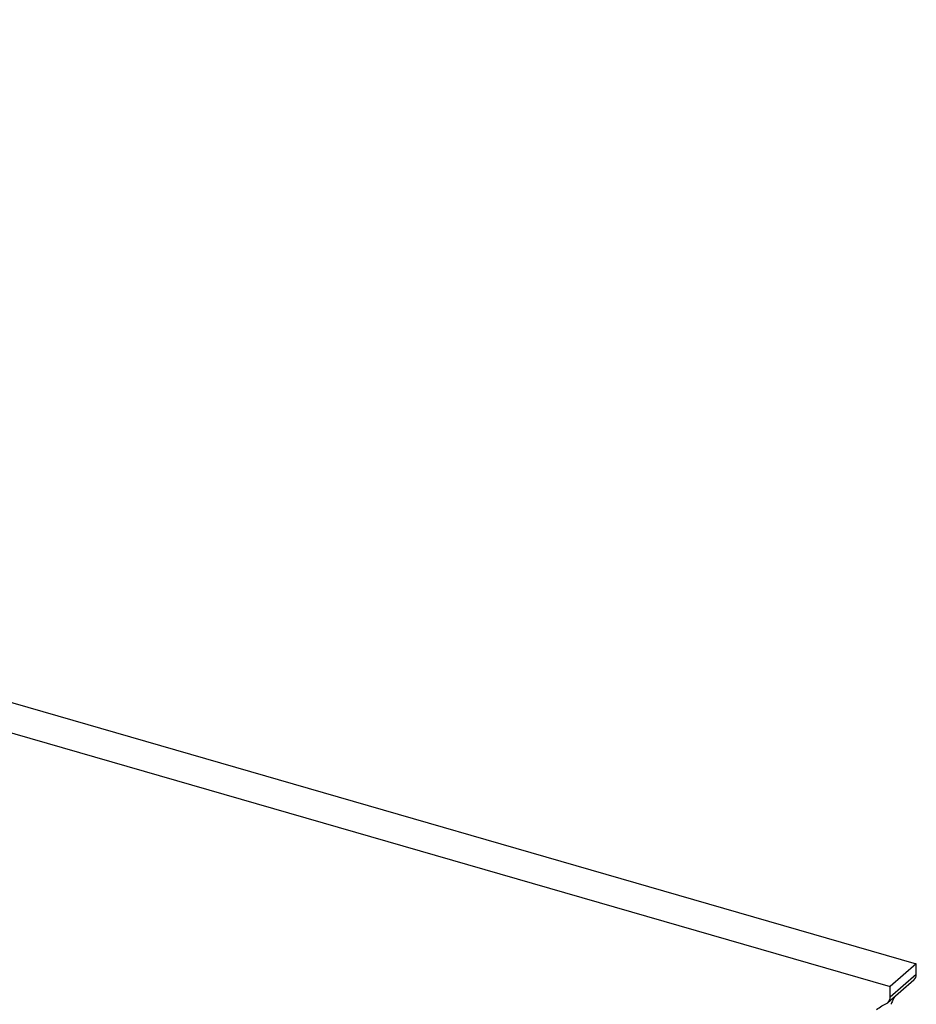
# Model space of a CAD drawing. Header units: millimetres. Extents: x 0 to 210, y 0 to 297.
# Tile 36 of 49: x 131.45 to 133.35, y 212.77 to 214.85. Entities that reach past the tile are written whole.
import ezdxf

# ---------------------------------------------------------------- set-up
doc = ezdxf.new("R2010")
doc.units = ezdxf.units.MM
doc.header["$LTSCALE"] = 19.36
doc.layers.get('0').update_dxf_attribs({"linetype": 'CONTINUOUS'})

msp = doc.modelspace()

# ---------------------------------------------------------------- linework, layer by layer
at = {"color": 7, "linetype": 'Continuous'}
for p, q in [((126.43601, 214.852404), (133.34978, 212.85657)), ((126.38101, 214.804772), (133.29478, 212.808939)), ((133.34978, 212.85657), (133.29478, 212.808939)), ((133.34978, 212.83492), (133.34978, 212.85657)), ((133.344495, 212.822271), (133.289495, 212.77464)), ((133.29478, 212.787288), (133.29478, 212.808939)), ((133.288474, 212.773835), (133.289494, 212.77464))]:
    msp.add_line(p, q, dxfattribs=at)
at = {"color": 9, "linetype": 'Continuous'}
msp.add_line((133.29478, 212.787288), (133.34978, 212.83492), dxfattribs=at)
at = {"color": 7, "linetype": 'Continuous'}
for centre, radius, start, end in [((133.37977, 212.742396), 0.088085, 149.516302, 154.517617), ((133.386412, 212.739518), 0.09533, 159.935547, 160.583169), ((133.383662, 212.740563), 0.092388, 154.529875, 159.959243)]:
    msp.add_arc(centre, radius, start, end, dxfattribs=at)
for points in [[(133.344495, 212.822271), (133.347948, 212.825263), (133.34978, 212.83035), (133.34978, 212.83492)], [(133.289495, 212.77464), (133.292948, 212.777632), (133.29478, 212.782719), (133.29478, 212.787288)], [(133.265898, 212.759975), (133.272573, 212.765756), (133.280311, 212.770469), (133.288474, 212.773835)]]:
    msp.add_open_spline(points, degree=3, dxfattribs=at)

doc.saveas('drawing.dxf')
